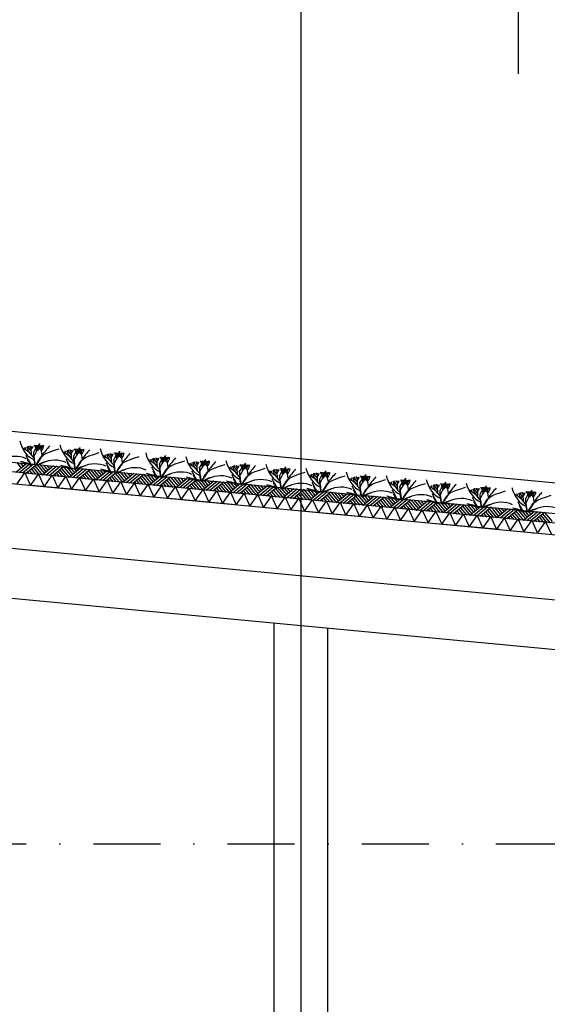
# Model space of a CAD drawing. Extents: x -18628 to 99585, y 127200 to 154480.
# Tile 23 of 59: x 19344 to 23276, y 141620 to 148957. Entities that reach past the tile are written whole.
import ezdxf

# ---------------------------------------------------------------- set-up
doc = ezdxf.new("R2010")
doc.units = 0
doc.header["$LTSCALE"] = 1000
doc.header["$MEASUREMENT"] = 0
doc.linetypes.add('DASHDOT', pattern=[1, 0.5, -0.25, 0, -0.25])
for name, color, linetype in [('B02', 7, 'CONTINUOUS'), ('B03', 7, 'CONTINUOUS'), ('B16', 7, 'CONTINUOUS')]:
    doc.layers.add(name, color=color, linetype=linetype)

msp = doc.modelspace()

# ---------------------------------------------------------------- linework, layer by layer
at = {"layer": 'B02', "color": 5, "linetype": 'Continuous'}
msp.add_line((21439.5, 151594.9), (21439.5, 127199.6), dxfattribs=at)
at = {"layer": 'B02', "color": 5, "linetype": 'DASHDOT'}
for p, q in [((99585, 137916), (-15956, 148828)), ((-15111, 142816), (88225.3, 142816))]:
    msp.add_line(p, q, dxfattribs=at)
at = {"layer": 'B03', "color": 5, "linetype": 'Continuous'}
for p, q in [((58068, 142220.9), (-9164.9, 148576)), ((19396.7, 145649.9), (19315, 145582.3)), ((19322, 145657), (19355.3, 145615.6)), ((19421.6, 145647.5), (19339.9, 145579.9)), ((19346.9, 145654.6), (19369.5, 145627.4)), ((19446.5, 145645.2), (19364.8, 145577.6)), ((19371.8, 145652.2), (19383.6, 145639.1)), ((19471.4, 145642.8), (19389.7, 145575.2)), ((19471.4, 145642.8), (19528.3, 145575.2)), ((19496.3, 145640.5), (19541.3, 145586)), ((19521.2, 145638.1), (19554.4, 145596.8)), ((19546, 145635.8), (19568.6, 145608.5)), ((19402.8, 145587), (19414.5, 145572.9)), ((19416.9, 145597.8), (19439.4, 145570.5)), ((19431, 145608.5), (19464.3, 145568.2)), ((19444.1, 145620.3), (19489.2, 145565.8)), ((19457.3, 145632.1), (19514.1, 145563.5)), ((19595.8, 145631.1), (19514.1, 145563.5)), ((19620.7, 145628.7), (19539, 145561.1)), ((19645.6, 145626.4), (19563.9, 145558.8)), ((19570.9, 145633.4), (19582.7, 145620.3)), ((19670.5, 145624), (19588.8, 145556.4)), ((19601.9, 145568.2), (19613.7, 145554.1)), ((19616, 145579), (19638.5, 145551.7)), ((19630.1, 145589.7), (19663.4, 145549.4)), ((19643.2, 145601.5), (19688.3, 145547)), ((19656.4, 145613.3), (19713.2, 145544.7)), ((19670.5, 145624), (19727.4, 145556.4)), ((19695.4, 145621.7), (19740.5, 145567.2)), ((19794.9, 145612.3), (19713.2, 145544.7)), ((19720.3, 145619.3), (19753.5, 145578)), ((19819.8, 145609.9), (19738.1, 145542.3)), ((19745.2, 145617), (19767.7, 145589.8)), ((19844.7, 145607.6), (19763, 145540)), ((19770, 145614.6), (19781.9, 145601.5)), ((19869.6, 145605.2), (19787.9, 145537.6)), ((19829.2, 145570.9), (19862.5, 145530.6)), ((19842.4, 145582.7), (19887.4, 145528.2)), ((19855.5, 145594.5), (19912.3, 145525.9)), ((19869.6, 145605.2), (19926.5, 145537.6)), ((19894.5, 145602.9), (19939.6, 145548.4)), ((19994, 145593.5), (19912.3, 145525.9)), ((19919.4, 145600.5), (19952.6, 145559.2)), ((20018.9, 145591.1), (19937.2, 145523.5)), ((19944.3, 145598.2), (19966.8, 145570.9)), ((20043.8, 145588.8), (19962.1, 145521.2)), ((19969.2, 145595.8), (19981, 145582.7)), ((20068.7, 145586.4), (19987, 145518.8)), ((20041.5, 145563.9), (20086.5, 145509.4)), ((20054.6, 145575.7), (20111.4, 145507.1)), ((20068.7, 145586.4), (20125.6, 145518.8)), ((20093.6, 145584.1), (20138.7, 145529.6)), ((20193.2, 145574.7), (20111.4, 145507.1)), ((20118.5, 145581.7), (20151.8, 145540.4)), ((20218, 145572.3), (20136.3, 145504.7)), ((20143.4, 145579.4), (20165.9, 145552.1)), ((20242.9, 145570), (20161.2, 145502.4)), ((20168.3, 145577), (20180.1, 145563.9)), ((20267.8, 145567.6), (20186.1, 145500)), ((20267.8, 145567.6), (20324.7, 145500)), ((20292.7, 145565.3), (20337.8, 145510.8)), ((20317.6, 145562.9), (20350.9, 145521.6)), ((19801, 145549.4), (19812.8, 145535.3)), ((19815.1, 145560.2), (19837.7, 145532.9)), ((20000.2, 145530.6), (20011.9, 145516.5)), ((20014.2, 145541.4), (20036.8, 145514.1)), ((20028.3, 145552.1), (20061.7, 145511.8)), ((20199.3, 145511.8), (20211, 145497.7)), ((20213.3, 145522.5), (20235.9, 145495.3)), ((20227.4, 145533.3), (20260.8, 145493)), ((20240.6, 145545.1), (20285.7, 145490.6)), ((20253.8, 145556.9), (20310.5, 145488.3)), ((20392.3, 145555.9), (20310.5, 145488.3)), ((20417.2, 145553.5), (20335.4, 145485.9)), ((20342.5, 145560.6), (20365, 145533.3)), ((20442, 145551.2), (20360.3, 145483.6)), ((20367.4, 145558.2), (20379.2, 145545)), ((20466.9, 145548.8), (20385.2, 145481.2)), ((20398.4, 145493), (20410.1, 145478.9)), ((20412.5, 145503.7), (20435, 145476.5)), ((20426.5, 145514.5), (20459.9, 145474.1)), ((20439.7, 145526.3), (20484.8, 145471.8)), ((20452.9, 145538.1), (20509.7, 145469.5)), ((20466.9, 145548.8), (20523.8, 145481.2)), ((20491.8, 145546.5), (20536.9, 145492)), ((20591.4, 145537.1), (20509.7, 145469.5)), ((20516.7, 145544.1), (20550, 145502.8)), ((20616.3, 145534.7), (20534.6, 145467.1)), ((20541.6, 145541.8), (20564.2, 145514.5)), ((20641.2, 145532.4), (20559.5, 145464.8)), ((20566.5, 145539.4), (20578.3, 145526.2)), ((20666.1, 145530), (20584.3, 145462.4)), ((20625.7, 145495.7), (20659, 145455.4)), ((20638.8, 145507.5), (20683.9, 145453)), ((20652, 145519.3), (20708.8, 145450.6)), ((20666.1, 145530), (20723, 145462.4)), ((20691, 145527.7), (20736, 145473.2)), ((20790.5, 145518.3), (20708.8, 145450.6)), ((20715.8, 145525.3), (20749.1, 145484)), ((20815.4, 145515.9), (20733.7, 145448.3)), ((20740.7, 145523), (20763.3, 145495.7)), ((20840.3, 145513.6), (20758.6, 145446)), ((20765.6, 145520.6), (20777.4, 145507.5)), ((20865.2, 145511.2), (20783.5, 145443.6)), ((20837.9, 145488.7), (20883, 145434.2)), ((20851.1, 145500.5), (20907.9, 145431.8)), ((20865.2, 145511.2), (20922.1, 145443.6)), ((20890.1, 145508.9), (20935.1, 145454.4)), ((20989.6, 145499.5), (20907.9, 145431.8)), ((20915, 145506.5), (20948.2, 145465.2)), ((21014.5, 145497.1), (20932.8, 145429.5)), ((20939.8, 145504.2), (20962.4, 145476.9)), ((21039.4, 145494.8), (20957.7, 145427.1)), ((20964.7, 145501.8), (20976.5, 145488.6)), ((21064.3, 145492.4), (20982.6, 145424.8)), ((21064.3, 145492.4), (21121.2, 145424.8)), ((21089.2, 145490.1), (21134.2, 145435.6)), ((20597.5, 145474.2), (20609.2, 145460)), ((20611.6, 145484.9), (20634.1, 145457.7)), ((20796.6, 145455.4), (20808.3, 145441.2)), ((20810.7, 145466.1), (20833.2, 145438.9)), ((20824.8, 145476.9), (20858.1, 145436.5)), ((20995.7, 145436.6), (21007.5, 145422.4)), ((21009.8, 145447.3), (21032.3, 145420.1)), ((21023.9, 145458.1), (21057.2, 145417.7)), ((21037, 145469.9), (21082.1, 145415.4)), ((21050.2, 145481.7), (21107, 145413)), ((21188.7, 145480.7), (21107, 145413)), ((21114.1, 145487.7), (21147.3, 145446.4)), ((21213.6, 145478.3), (21131.9, 145410.7)), ((21139, 145485.4), (21161.5, 145458.1)), ((21238.5, 145476), (21156.8, 145408.3)), ((21163.8, 145483), (21175.7, 145469.8)), ((21263.4, 145473.6), (21181.7, 145406)), ((21194.8, 145417.8), (21206.6, 145403.6)), ((21208.9, 145428.5), (21231.5, 145401.3)), ((21223, 145439.2), (21256.3, 145398.9)), ((21236.2, 145451.1), (21281.2, 145396.6)), ((21249.3, 145462.9), (21306.1, 145394.2)), ((21263.4, 145473.6), (21320.3, 145406)), ((21288.3, 145471.2), (21333.4, 145416.8)), ((21387.8, 145461.9), (21306.1, 145394.2)), ((21313.2, 145468.9), (21346.4, 145427.6)), ((21412.7, 145459.5), (21331, 145391.9)), ((21338.1, 145466.5), (21360.6, 145439.3)), ((21437.6, 145457.1), (21355.9, 145389.5)), ((21363, 145464.2), (21374.8, 145451)), ((21462.5, 145454.8), (21380.8, 145387.2)), ((21422.1, 145420.5), (21455.5, 145380.1)), ((21435.3, 145432.3), (21480.3, 145377.8)), ((21448.4, 145444.1), (21505.2, 145375.4)), ((21462.5, 145454.8), (21519.4, 145387.1)), ((21487.4, 145452.5), (21532.5, 145398)), ((21587, 145443), (21505.2, 145375.4)), ((21512.3, 145450.1), (21545.5, 145408.8)), ((21611.8, 145440.7), (21530.1, 145373.1)), ((21537.2, 145447.8), (21559.7, 145420.5)), ((21636.7, 145438.4), (21555, 145370.7)), ((21562.1, 145445.4), (21573.9, 145432.2)), ((21661.6, 145436), (21579.9, 145368.4)), ((21647.6, 145425.3), (21704.3, 145356.6)), ((21661.6, 145436), (21718.5, 145368.4)), ((21686.5, 145433.6), (21731.6, 145379.2)), ((21786.1, 145424.2), (21704.3, 145356.6)), ((21711.4, 145431.3), (21744.7, 145390)), ((21811, 145421.9), (21729.2, 145354.3)), ((21736.3, 145428.9), (21758.8, 145401.7)), ((21835.8, 145419.5), (21754.1, 145351.9)), ((21761.2, 145426.6), (21773, 145413.4)), ((21860.7, 145417.2), (21779, 145349.6)), ((21860.7, 145417.2), (21917.6, 145349.5)), ((21394, 145399), (21405.7, 145384.8)), ((21408, 145409.7), (21430.6, 145382.5)), ((21593.1, 145380.2), (21604.8, 145366)), ((21607.2, 145390.9), (21629.7, 145363.7)), ((21621.2, 145401.6), (21654.6, 145361.3)), ((21634.4, 145413.5), (21679.5, 145359)), ((21792.2, 145361.4), (21803.9, 145347.2)), ((21806.3, 145372.1), (21828.8, 145344.9)), ((21820.3, 145382.8), (21853.7, 145342.5)), ((21833.5, 145394.6), (21878.6, 145340.2)), ((21846.7, 145406.5), (21903.5, 145337.8)), ((21885.6, 145414.8), (21930.7, 145360.4)), ((21985.2, 145405.4), (21903.5, 145337.8)), ((21910.5, 145412.5), (21943.8, 145371.2)), ((22010.1, 145403.1), (21928.4, 145335.5)), ((21935.4, 145410.1), (21958, 145382.9)), ((22035, 145400.7), (21953.2, 145333.1)), ((21960.3, 145407.8), (21972.1, 145394.6)), ((22059.8, 145398.4), (21978.1, 145330.8)), ((21991.3, 145342.6), (22003, 145328.4)), ((22005.4, 145353.3), (22027.9, 145326.1)), ((22019.5, 145364), (22052.8, 145323.7)), ((22032.6, 145375.9), (22077.7, 145321.4)), ((22045.8, 145387.7), (22102.6, 145319)), ((22059.8, 145398.4), (22116.8, 145330.7)), ((22084.7, 145396), (22129.8, 145341.6)), ((22184.3, 145386.6), (22102.6, 145319)), ((22109.6, 145393.7), (22142.9, 145352.4)), ((22209.2, 145384.3), (22127.5, 145316.7)), ((22134.5, 145391.3), (22157.1, 145364.1)), ((22234.1, 145381.9), (22152.4, 145314.3)), ((22159.4, 145389), (22171.2, 145375.8)), ((22259, 145379.6), (22177.2, 145312)), ((22218.6, 145345.2), (22251.9, 145304.9)), ((22231.7, 145357), (22276.8, 145302.6)), ((22244.9, 145368.9), (22301.7, 145300.2)), ((22259, 145379.6), (22315.9, 145311.9)), ((22283.9, 145377.2), (22328.9, 145322.8)), ((22383.4, 145367.8), (22301.7, 145300.2)), ((22308.8, 145374.9), (22342, 145333.6)), ((22408.3, 145365.5), (22326.6, 145297.9)), ((22333.6, 145372.5), (22356.2, 145345.3)), ((22433.2, 145363.1), (22351.5, 145295.5)), ((22358.5, 145370.2), (22370.3, 145357)), ((22458.1, 145360.8), (22376.4, 145293.2)), ((22444, 145350), (22500.8, 145281.4)), ((22458.1, 145360.8), (22515, 145293.1)), ((22483, 145358.4), (22528, 145304)), ((22582.5, 145349), (22500.8, 145281.4)), ((22507.9, 145356.1), (22541.1, 145314.8)), ((22607.4, 145346.7), (22525.7, 145279.1)), ((22532.8, 145353.7), (22555.3, 145326.5)), ((22632.3, 145344.3), (22550.6, 145276.7)), ((22557.6, 145351.4), (22569.5, 145338.2)), ((22657.2, 145342), (22575.5, 145274.4)), ((22657.2, 145342), (22714.1, 145274.3)), ((22190.4, 145323.8), (22202.1, 145309.6)), ((22204.5, 145334.5), (22227, 145307.3)), ((22389.5, 145305), (22401.2, 145290.8)), ((22403.6, 145315.7), (22426.1, 145288.5)), ((22417.7, 145326.4), (22451, 145286.1)), ((22430.8, 145338.2), (22475.9, 145283.8)), ((22588.7, 145286.2), (22600.4, 145272)), ((22602.7, 145296.9), (22625.3, 145269.7)), ((22616.8, 145307.6), (22650.1, 145267.3)), ((22630, 145319.4), (22675, 145265)), ((22643.1, 145331.2), (22699.9, 145262.6)), ((22682.1, 145339.6), (22727.2, 145285.1)), ((22781.6, 145330.2), (22699.9, 145262.6)), ((22707, 145337.3), (22740.2, 145296)), ((22806.5, 145327.9), (22724.8, 145260.2)), ((22731.9, 145334.9), (22754.4, 145307.7)), ((22831.4, 145325.5), (22749.7, 145257.9)), ((22756.8, 145332.6), (22768.6, 145319.4)), ((22856.3, 145323.2), (22774.6, 145255.5)), ((22801.8, 145278.1), (22824.4, 145250.9)), ((22815.9, 145288.8), (22849.3, 145248.5)), ((22829.1, 145300.6), (22874.2, 145246.1)), ((22842.2, 145312.5), (22899, 145243.8)), ((22856.3, 145323.2), (22913.2, 145255.5)), ((22881.2, 145320.8), (22926.3, 145266.3)), ((22980.8, 145311.4), (22899, 145243.8)), ((22906.1, 145318.5), (22939.3, 145277.2)), ((23005.7, 145309.1), (22923.9, 145241.5)), ((22931, 145316.1), (22953.5, 145288.9)), ((23030.5, 145306.7), (22948.8, 145239.1)), ((22955.9, 145313.8), (22967.7, 145300.6)), ((23055.4, 145304.4), (22973.7, 145236.8)), ((23015, 145270), (23048.4, 145229.7)), ((23028.2, 145281.8), (23073.3, 145227.4)), ((23041.3, 145293.6), (23098.2, 145225)), ((23055.4, 145304.4), (23112.3, 145236.7)), ((23080.3, 145302), (23125.4, 145247.5)), ((23179.9, 145292.6), (23098.2, 145225)), ((23105.2, 145299.7), (23138.5, 145258.4)), ((23204.8, 145290.3), (23123, 145222.6)), ((23130.1, 145297.3), (23152.6, 145270.1)), ((23229.7, 145287.9), (23147.9, 145220.3)), ((23155, 145295), (23166.8, 145281.8)), ((23254.5, 145285.6), (23172.8, 145218)), ((23240.5, 145274.8), (23297.3, 145206.2)), ((23254.5, 145285.6), (23311.4, 145217.9)), ((22787.8, 145267.4), (22799.5, 145253.2)), ((22986.9, 145248.6), (22998.6, 145234.4)), ((23000.9, 145259.3), (23023.5, 145232)), ((23186, 145229.8), (23197.7, 145215.6)), ((23200.1, 145240.5), (23222.6, 145213.2)), ((23214.1, 145251.2), (23247.5, 145210.9)), ((23227.3, 145263), (23272.4, 145208.5))]:
    msp.add_line(p, q, dxfattribs=at)
at = {"layer": 'B03', "color": 7, "linetype": 'Continuous'}
msp.add_line((-9176.2, 148348.3), (57981.3, 142006), dxfattribs=at)
at = {"layer": 'B03', "color": 1, "linetype": 'Continuous'}
for p, q in [((-9167.8, 148277.3), (57976.1, 141936)), ((-9176.2, 148187.7), (57971.8, 141846)), ((14649.4, 145084), (42639.5, 142440.5)), ((21239.5, 137966), (21239.5, 144461.6)), ((21639.5, 137966), (21639.5, 144423.8))]:
    msp.add_line(p, q, dxfattribs=at)
at = {"layer": 'B03', "color": 2, "linetype": 'Continuous'}
for p, q in [((14637.7, 145938.7), (42591.9, 143298.6)), ((14592.6, 145460.8), (42546.8, 142820.7))]:
    msp.add_line(p, q, dxfattribs=at)
at = {"layer": 'B03', "color": 5, "linetype": 'Continuous'}
for points in [[(19322.4, 145496.2), (19381.9, 145581), (19424.5, 145486.5)], [(19424.5, 145486.5), (19484, 145571.3), (19526.7, 145476.9)], [(19526.7, 145476.9), (19586.2, 145561.7), (19628.8, 145467.2)], [(19628.8, 145467.2), (19688.3, 145552), (19730.9, 145457.6)], [(19730.9, 145457.6), (19790.5, 145542.4), (19833.1, 145448)], [(19833.1, 145448), (19892.6, 145532.7), (19935.2, 145438.3)], [(19935.2, 145438.3), (19994.8, 145523.1), (20037.4, 145428.7)], [(20037.4, 145428.7), (20096.9, 145513.4), (20139.5, 145419)], [(20139.5, 145419), (20199.1, 145503.8), (20241.7, 145409.4)], [(20241.7, 145409.4), (20301.2, 145494.1), (20343.8, 145399.7)], [(20343.8, 145399.7), (20403.3, 145484.5), (20446, 145390.1)], [(20446, 145390.1), (20505.5, 145474.9), (20548.1, 145380.4)], [(20548.1, 145380.4), (20607.6, 145465.2), (20650.2, 145370.8)], [(20650.2, 145370.8), (20709.8, 145455.5), (20752.4, 145361.1)], [(20752.4, 145361.1), (20811.9, 145445.9), (20854.5, 145351.5)], [(20854.5, 145351.5), (20914.1, 145436.3), (20956.7, 145341.8)], [(20956.7, 145341.8), (21016.2, 145426.6), (21058.8, 145332.2)], [(21058.8, 145332.2), (21118.4, 145417), (21161, 145322.5)], [(21161, 145322.5), (21220.5, 145407.3), (21263.1, 145312.9)], [(21263.1, 145312.9), (21322.7, 145397.7), (21365.3, 145303.2)], [(21365.3, 145303.2), (21424.8, 145388), (21467.4, 145293.6)], [(21467.4, 145293.6), (21527, 145378.4), (21569.6, 145284)], [(21569.6, 145284), (21629.1, 145368.7), (21671.7, 145274.3)], [(21671.7, 145274.3), (21731.2, 145359.1), (21773.8, 145264.7)], [(21773.8, 145264.7), (21833.4, 145349.4), (21876, 145255)], [(21876, 145255), (21935.5, 145339.8), (21978.1, 145245.4)], [(21978.1, 145245.4), (22037.7, 145330.1), (22080.3, 145235.7)], [(22080.3, 145235.7), (22139.8, 145320.5), (22182.4, 145226.1)], [(22182.4, 145226.1), (22242, 145310.9), (22284.6, 145216.4)], [(22284.6, 145216.4), (22344.1, 145301.2), (22386.7, 145206.8)], [(22386.7, 145206.8), (22446.3, 145291.5), (22488.9, 145197.1)], [(22488.9, 145197.1), (22548.4, 145281.9), (22591, 145187.5)], [(22591, 145187.5), (22650.5, 145272.3), (22693.2, 145177.8)], [(22693.2, 145177.8), (22752.7, 145262.6), (22795.3, 145168.2)], [(22795.3, 145168.2), (22854.8, 145253), (22897.5, 145158.5)], [(22897.5, 145158.5), (22957, 145243.3), (22999.6, 145148.9)], [(22999.6, 145148.9), (23059.1, 145233.7), (23101.7, 145139.2)], [(23101.7, 145139.2), (23161.3, 145224), (23203.9, 145129.6)], [(23203.9, 145129.6), (23263.4, 145214.4), (23306, 145120)]]:
    msp.add_lwpolyline(points, dxfattribs=at)
for centre, major_axis, ratio, start_param, end_param in [((19501.7, 145887.7), (0, 221.9), 0.744818, 1.89324, 2.833024), ((20194.8, 145551.4), (780.2, 0), 0.660641, 2.672959, 2.83724), ((19360, 145751.1), (106.3, 0), 0.660641, 0.168666, 0.523639), ((19431.8, 145786.6), (32.1, 0), 0.660641, 5.702662, 6.319964), ((18542.4, 145790.9), (930.5, 0), 0.660641, 6.203932, 6.276051), ((19345.9, 145857.9), (182, 0), 0.660641, 5.494245, 5.671447), ((19657.5, 145678.9), (209.9, 0), 0.660641, 2.289302, 2.622785), ((19517.3, 145781), (27.8, 0), 0.660641, 3.052601, 4.146823), ((20134, 145775.2), (631.5, 0), 0.660641, 3.120153, 3.307181), ((19416.2, 145784.1), (107, 0), 0.660641, 5.689062, 6.294216), ((19469.2, 145782.8), (43.8, 0), 0.660641, 5.674398, 6.301457), ((19800.4, 145859.5), (0, 221.9), 0.744818, 1.89324, 2.833024), ((19307.6, 145607.4), (144.6, 0), 0.660641, 0.95331, 2.235111), ((19026.8, 145517.1), (506.6, 0), 0.660641, 0.68343, 0.834515), ((19352.1, 145747.2), (25, 0), 0.660641, 6.250795, 7.087454), ((19448.7, 145770.1), (66.2, 0), 0.660641, 3.115421, 3.534564), ((28416.8, 147798.8), (9564.7, 0), 0.660641, 3.478125, 3.489628), ((19735.8, 145824.3), (349.9, 0), 0.660641, 3.359516, 3.751905), ((30334.5, 145735.3), (10932.7, 0), 0.660641, 3.135652, 3.138449), ((19490.6, 145778.2), (82.2, 0), 0.660641, 3.127227, 3.861374), ((19463.9, 145780.5), (43.9, 0), 0.660641, 3.11489, 3.740647), ((20299.2, 145759.6), (871.9, 0), 0.660641, 3.10941, 3.218759), ((19308.8, 145795.5), (136.6, 0), 0.660641, 5.766599, 6.106268), ((20260.2, 145228.6), (1125.8, 0), 0.660641, 2.302834, 2.361653), ((19608.7, 145801.5), (133, 0), 0.660641, 3.3755, 3.801171), ((21175, 145156.9), (1864.2, 0), 0.660641, 2.611038, 2.678375), ((19325.5, 145488.9), (506.6, 0), 0.660641, 0.68343, 0.834515), ((19650.8, 145719), (25, 0), 0.660641, 6.250795, 7.087454), ((19747.4, 145741.9), (66.2, 0), 0.660641, 3.115421, 3.534564), ((20034.5, 145796.1), (349.9, 0), 0.660641, 3.359516, 3.751905), ((30633.2, 145707.1), (10932.7, 0), 0.660641, 3.135652, 3.138449), ((19789.3, 145750), (82.2, 0), 0.660641, 3.127227, 3.861374), ((19762.5, 145752.3), (43.9, 0), 0.660641, 3.11489, 3.740647), ((20597.9, 145731.4), (871.9, 0), 0.660641, 3.10941, 3.218759), ((19607.4, 145767.3), (136.6, 0), 0.660641, 5.766599, 6.106268), ((20493.5, 145523.1), (780.2, 0), 0.660641, 2.672959, 2.83724), ((19658.7, 145722.9), (106.3, 0), 0.660641, 0.168666, 0.523639), ((19730.5, 145758.4), (32.1, 0), 0.660641, 5.702662, 6.319964), ((20558.9, 145200.4), (1125.8, 0), 0.660641, 2.302834, 2.361653), ((18841.1, 145762.7), (930.5, 0), 0.660641, 6.203932, 6.276051), ((19644.6, 145829.7), (182, 0), 0.660641, 5.494245, 5.671447), ((19956.2, 145650.7), (209.9, 0), 0.660641, 2.289302, 2.622785), ((19907.4, 145773.3), (133, 0), 0.660641, 3.3755, 3.801171), ((19816, 145752.8), (27.8, 0), 0.660641, 3.052601, 4.146823), ((20432.7, 145747), (631.5, 0), 0.660641, 3.120153, 3.307181), ((19714.9, 145755.9), (107, 0), 0.660641, 5.689062, 6.294216), ((19767.8, 145754.6), (43.8, 0), 0.660641, 5.674398, 6.301457), ((21473.7, 145128.7), (1864.2, 0), 0.660641, 2.611038, 2.678375), ((20099.1, 145831.3), (0, 221.9), 0.744818, 1.89324, 2.833024), ((20046, 145713.7), (66.2, 0), 0.660641, 3.115421, 3.534564), ((20333.1, 145767.9), (349.9, 0), 0.660641, 3.359516, 3.751905), ((30931.8, 145678.9), (10932.7, 0), 0.660641, 3.135652, 3.138449), ((20087.9, 145721.8), (82.2, 0), 0.660641, 3.127227, 3.861374), ((20061.2, 145724.1), (43.9, 0), 0.660641, 3.11489, 3.740647), ((20896.5, 145703.2), (871.9, 0), 0.660641, 3.10941, 3.218759), ((19906.1, 145739.1), (136.6, 0), 0.660641, 5.766599, 6.106268), ((20792.2, 145494.9), (780.2, 0), 0.660641, 2.672959, 2.83724), ((19957.3, 145694.6), (106.3, 0), 0.660641, 0.168666, 0.523639), ((20029.2, 145730.2), (32.1, 0), 0.660641, 5.702662, 6.319964), ((20857.5, 145172.2), (1125.8, 0), 0.660641, 2.302834, 2.361653), ((19139.8, 145734.5), (930.5, 0), 0.660641, 6.203932, 6.276051), ((19943.3, 145801.5), (182, 0), 0.660641, 5.494245, 5.671447), ((20254.9, 145622.5), (209.9, 0), 0.660641, 2.289302, 2.622785), ((20206.1, 145745), (133, 0), 0.660641, 3.3755, 3.801171), ((20114.7, 145724.6), (27.8, 0), 0.660641, 3.052601, 4.146823), ((20731.3, 145718.8), (631.5, 0), 0.660641, 3.120153, 3.307181), ((20013.6, 145727.7), (107, 0), 0.660641, 5.689062, 6.294216), ((20066.5, 145726.4), (43.8, 0), 0.660641, 5.674398, 6.301457), ((21772.4, 145100.5), (1864.2, 0), 0.660641, 2.611038, 2.678375), ((20439.3, 145799.1), (0, 221.9), 0.744818, 1.89324, 2.833024), ((19621.2, 145719), (228.6, 0), 0.660641, 3.374473, 3.651764), ((19614.2, 145532.9), (210.8, 0), 0.660641, 1.96762, 2.325094), ((19604.9, 145549.4), (181.9, 0), 0.660641, 2.065597, 2.35593), ((19606.3, 145579.2), (144.6, 0), 0.660641, 0.95331, 2.235111), ((28715.4, 147770.6), (9564.7, 0), 0.660641, 3.478125, 3.489628), ((19919.8, 145690.8), (228.6, 0), 0.660641, 3.374473, 3.651764), ((19905, 145550.9), (144.6, 0), 0.660641, 0.95331, 2.235111), ((19624.2, 145460.7), (506.6, 0), 0.660641, 0.68343, 0.834515), ((19949.5, 145690.8), (25, 0), 0.660641, 6.250795, 7.087454), ((29014.1, 147742.3), (9564.7, 0), 0.660641, 3.478125, 3.489628), ((19964.4, 145428.5), (506.6, 0), 0.660641, 0.68343, 0.834515), ((20289.7, 145658.6), (25, 0), 0.660641, 6.250795, 7.087454), ((20386.3, 145681.6), (66.2, 0), 0.660641, 3.115421, 3.534564), ((20673.4, 145735.7), (349.9, 0), 0.660641, 3.359516, 3.751905), ((31272.1, 145646.7), (10932.7, 0), 0.660641, 3.135652, 3.138449), ((20428.1, 145689.6), (82.2, 0), 0.660641, 3.127227, 3.861374), ((20401.4, 145691.9), (43.9, 0), 0.660641, 3.11489, 3.740647), ((21236.8, 145671), (871.9, 0), 0.660641, 3.10941, 3.218759), ((20246.3, 145707), (136.6, 0), 0.660641, 5.766599, 6.106268), ((21132.4, 145462.8), (780.2, 0), 0.660641, 2.672959, 2.83724), ((20297.6, 145662.5), (106.3, 0), 0.660641, 0.168666, 0.523639), ((20369.4, 145698), (32.1, 0), 0.660641, 5.702662, 6.319964), ((21197.7, 145140.1), (1125.8, 0), 0.660641, 2.302834, 2.361653), ((19480, 145702.4), (930.5, 0), 0.660641, 6.203932, 6.276051), ((20283.5, 145769.3), (182, 0), 0.660641, 5.494245, 5.671447), ((20595.1, 145590.4), (209.9, 0), 0.660641, 2.289302, 2.622785), ((20546.3, 145712.9), (133, 0), 0.660641, 3.3755, 3.801171), ((20454.9, 145692.4), (27.8, 0), 0.660641, 3.052601, 4.146823), ((21071.5, 145686.7), (631.5, 0), 0.660641, 3.120153, 3.307181), ((20353.8, 145695.5), (107, 0), 0.660641, 5.689062, 6.294216), ((20406.7, 145694.3), (43.8, 0), 0.660641, 5.674398, 6.301457), ((22112.6, 145068.4), (1864.2, 0), 0.660641, 2.611038, 2.678375), ((20738, 145770.9), (0, 221.9), 0.744818, 1.89324, 2.833024), ((20263.1, 145400.3), (506.6, 0), 0.660641, 0.68343, 0.834515), ((20588.4, 145630.4), (25, 0), 0.660641, 6.250795, 7.087454), ((20684.9, 145653.3), (66.2, 0), 0.660641, 3.115421, 3.534564), ((20972, 145707.5), (349.9, 0), 0.660641, 3.359516, 3.751905), ((31570.7, 145618.5), (10932.7, 0), 0.660641, 3.135652, 3.138449), ((20726.8, 145661.4), (82.2, 0), 0.660641, 3.127227, 3.861374), ((20700.1, 145663.7), (43.9, 0), 0.660641, 3.11489, 3.740647), ((21535.4, 145642.8), (871.9, 0), 0.660641, 3.10941, 3.218759), ((20545, 145678.8), (136.6, 0), 0.660641, 5.766599, 6.106268), ((21431.1, 145434.6), (780.2, 0), 0.660641, 2.672959, 2.83724), ((20596.2, 145634.3), (106.3, 0), 0.660641, 0.168666, 0.523639), ((20668.1, 145669.8), (32.1, 0), 0.660641, 5.702662, 6.319964), ((21496.4, 145111.9), (1125.8, 0), 0.660641, 2.302834, 2.361653), ((19778.7, 145674.2), (930.5, 0), 0.660641, 6.203932, 6.276051), ((20582.1, 145741.1), (182, 0), 0.660641, 5.494245, 5.671447), ((20893.8, 145562.2), (209.9, 0), 0.660641, 2.289302, 2.622785), ((20844.9, 145684.7), (133, 0), 0.660641, 3.3755, 3.801171), ((20753.6, 145664.2), (27.8, 0), 0.660641, 3.052601, 4.146823), ((21370.2, 145658.4), (631.5, 0), 0.660641, 3.120153, 3.307181), ((20652.4, 145667.3), (107, 0), 0.660641, 5.689062, 6.294216), ((20705.4, 145666.1), (43.8, 0), 0.660641, 5.674398, 6.301457), ((22411.3, 145040.1), (1864.2, 0), 0.660641, 2.611038, 2.678375), ((21036.6, 145742.7), (0, 221.9), 0.744818, 1.89324, 2.833024), ((20998.8, 145635.5), (43.9, 0), 0.660641, 3.11489, 3.740647), ((21729.7, 145406.4), (780.2, 0), 0.660641, 2.672959, 2.83724), ((20894.9, 145606.1), (106.3, 0), 0.660641, 0.168666, 0.523639), ((20966.7, 145641.6), (32.1, 0), 0.660641, 5.702662, 6.319964), ((21795.1, 145083.7), (1125.8, 0), 0.660641, 2.302834, 2.361653), ((20077.3, 145646), (930.5, 0), 0.660641, 6.203932, 6.276051), ((20880.8, 145712.9), (182, 0), 0.660641, 5.494245, 5.671447), ((21192.4, 145534), (209.9, 0), 0.660641, 2.289302, 2.622785), ((21143.6, 145656.5), (133, 0), 0.660641, 3.3755, 3.801171), ((21052.2, 145636), (27.8, 0), 0.660641, 3.052601, 4.146823), ((21668.9, 145630.2), (631.5, 0), 0.660641, 3.120153, 3.307181), ((20951.1, 145639.1), (107, 0), 0.660641, 5.689062, 6.294216), ((21004.1, 145637.9), (43.8, 0), 0.660641, 5.674398, 6.301457), ((21335.3, 145714.5), (0, 221.9), 0.744818, 1.89324, 2.833024), ((19912.8, 145504.7), (210.8, 0), 0.660641, 1.96762, 2.325094), ((19903.5, 145521.2), (181.9, 0), 0.660641, 2.065597, 2.35593), ((20218.5, 145662.6), (228.6, 0), 0.660641, 3.374473, 3.651764), ((20211.5, 145476.5), (210.8, 0), 0.660641, 1.96762, 2.325094), ((20202.2, 145493), (181.9, 0), 0.660641, 2.065597, 2.35593), ((20203.7, 145522.7), (144.6, 0), 0.660641, 0.95331, 2.235111), ((29354.3, 147710.2), (9564.7, 0), 0.660641, 3.478125, 3.489628), ((20558.7, 145630.5), (228.6, 0), 0.660641, 3.374473, 3.651764), ((20551.7, 145444.3), (210.8, 0), 0.660641, 1.96762, 2.325094), ((20542.4, 145460.8), (181.9, 0), 0.660641, 2.065597, 2.35593), ((20543.9, 145490.6), (144.6, 0), 0.660641, 0.95331, 2.235111), ((29653, 147682), (9564.7, 0), 0.660641, 3.478125, 3.489628), ((20857.4, 145602.3), (228.6, 0), 0.660641, 3.374473, 3.651764), ((20842.5, 145462.4), (144.6, 0), 0.660641, 0.95331, 2.235111), ((20561.7, 145372.1), (506.6, 0), 0.660641, 0.68343, 0.834515), ((20887, 145602.2), (25, 0), 0.660641, 6.250795, 7.087454), ((20983.6, 145625.1), (66.2, 0), 0.660641, 3.115421, 3.534564), ((29951.7, 147653.8), (9564.7, 0), 0.660641, 3.478125, 3.489628), ((21270.7, 145679.3), (349.9, 0), 0.660641, 3.359516, 3.751905), ((31869.4, 145590.3), (10932.7, 0), 0.660641, 3.135652, 3.138449), ((21025.5, 145633.2), (82.2, 0), 0.660641, 3.127227, 3.861374), ((21834.1, 145614.6), (871.9, 0), 0.660641, 3.10941, 3.218759), ((20843.7, 145650.6), (136.6, 0), 0.660641, 5.766599, 6.106268), ((22709.9, 145011.9), (1864.2, 0), 0.660641, 2.611038, 2.678375), ((20860.4, 145343.9), (506.6, 0), 0.660641, 0.68343, 0.834515), ((21185.7, 145574), (25, 0), 0.660641, 6.250795, 7.087454), ((21282.3, 145596.9), (66.2, 0), 0.660641, 3.115421, 3.534564), ((21569.4, 145651.1), (349.9, 0), 0.660641, 3.359516, 3.751905), ((32168.1, 145562.1), (10932.7, 0), 0.660641, 3.135652, 3.138449), ((21324.2, 145605), (82.2, 0), 0.660641, 3.127227, 3.861374), ((21297.4, 145607.3), (43.9, 0), 0.660641, 3.11489, 3.740647), ((22132.8, 145586.4), (871.9, 0), 0.660641, 3.10941, 3.218759), ((21142.3, 145622.3), (136.6, 0), 0.660641, 5.766599, 6.106268), ((22028.4, 145378.2), (780.2, 0), 0.660641, 2.672959, 2.83724), ((21193.6, 145577.9), (106.3, 0), 0.660641, 0.168666, 0.523639), ((21265.4, 145613.4), (32.1, 0), 0.660641, 5.702662, 6.319964), ((22093.8, 145055.4), (1125.8, 0), 0.660641, 2.302834, 2.361653), ((20376, 145617.8), (930.5, 0), 0.660641, 6.203932, 6.276051), ((21179.5, 145684.7), (182, 0), 0.660641, 5.494245, 5.671447), ((21491.1, 145505.8), (209.9, 0), 0.660641, 2.289302, 2.622785), ((21442.3, 145628.3), (133, 0), 0.660641, 3.3755, 3.801171), ((21350.9, 145607.8), (27.8, 0), 0.660641, 3.052601, 4.146823), ((21967.6, 145602), (631.5, 0), 0.660641, 3.120153, 3.307181), ((21249.8, 145610.9), (107, 0), 0.660641, 5.689062, 6.294216), ((21302.7, 145609.6), (43.8, 0), 0.660641, 5.674398, 6.301457), ((23008.6, 144983.7), (1864.2, 0), 0.660641, 2.611038, 2.678375), ((21634, 145686.3), (0, 221.9), 0.744818, 1.89324, 2.833024), ((21159.1, 145315.7), (506.6, 0), 0.660641, 0.68343, 0.834515), ((21580.9, 145568.7), (66.2, 0), 0.660641, 3.115421, 3.534564), ((21868, 145622.9), (349.9, 0), 0.660641, 3.359516, 3.751905), ((32466.7, 145533.9), (10932.7, 0), 0.660641, 3.135652, 3.138449), ((21622.8, 145576.8), (82.2, 0), 0.660641, 3.127227, 3.861374), ((21596.1, 145579.1), (43.9, 0), 0.660641, 3.11489, 3.740647), ((22431.4, 145558.2), (871.9, 0), 0.660641, 3.10941, 3.218759), ((21441, 145594.1), (136.6, 0), 0.660641, 5.766599, 6.106268), ((22327.1, 145350), (780.2, 0), 0.660641, 2.672959, 2.83724), ((21492.2, 145549.7), (106.3, 0), 0.660641, 0.168666, 0.523639), ((21564.1, 145585.2), (32.1, 0), 0.660641, 5.702662, 6.319964), ((22392.4, 145027.2), (1125.8, 0), 0.660641, 2.302834, 2.361653), ((20674.7, 145589.6), (930.5, 0), 0.660641, 6.203932, 6.276051), ((21478.2, 145656.5), (182, 0), 0.660641, 5.494245, 5.671447), ((21789.8, 145477.6), (209.9, 0), 0.660641, 2.289302, 2.622785), ((21741, 145600.1), (133, 0), 0.660641, 3.3755, 3.801171), ((21649.6, 145579.6), (27.8, 0), 0.660641, 3.052601, 4.146823), ((22266.2, 145573.8), (631.5, 0), 0.660641, 3.120153, 3.307181), ((21548.5, 145582.7), (107, 0), 0.660641, 5.689062, 6.294216), ((21601.4, 145581.4), (43.8, 0), 0.660641, 5.674398, 6.301457), ((23307.3, 144955.5), (1864.2, 0), 0.660641, 2.611038, 2.678375), ((21932.6, 145658.1), (0, 221.9), 0.744818, 1.89324, 2.833024), ((20850.4, 145416.1), (210.8, 0), 0.660641, 1.96762, 2.325094), ((20841.1, 145432.6), (181.9, 0), 0.660641, 2.065597, 2.35593), ((21156.1, 145574.1), (228.6, 0), 0.660641, 3.374473, 3.651764), ((21149.1, 145387.9), (210.8, 0), 0.660641, 1.96762, 2.325094), ((21139.8, 145404.4), (181.9, 0), 0.660641, 2.065597, 2.35593), ((21141.2, 145434.2), (144.6, 0), 0.660641, 0.95331, 2.235111), ((30250.3, 147625.6), (9564.7, 0), 0.660641, 3.478125, 3.489628), ((21454.7, 145545.9), (228.6, 0), 0.660641, 3.374473, 3.651764), ((21439.9, 145406), (144.6, 0), 0.660641, 0.95331, 2.235111), ((21484.4, 145545.8), (25, 0), 0.660641, 6.250795, 7.087454), ((30549, 147597.4), (9564.7, 0), 0.660641, 3.478125, 3.489628), ((21457.7, 145287.5), (506.6, 0), 0.660641, 0.68343, 0.834515), ((21783, 145517.6), (25, 0), 0.660641, 6.250795, 7.087454), ((21879.6, 145540.5), (66.2, 0), 0.660641, 3.115421, 3.534564), ((22166.7, 145594.7), (349.9, 0), 0.660641, 3.359516, 3.751905), ((32765.4, 145505.7), (10932.7, 0), 0.660641, 3.135652, 3.138449), ((21921.5, 145548.6), (82.2, 0), 0.660641, 3.127227, 3.861374), ((21894.8, 145550.9), (43.9, 0), 0.660641, 3.11489, 3.740647), ((22730.1, 145530), (871.9, 0), 0.660641, 3.10941, 3.218759), ((21739.7, 145565.9), (136.6, 0), 0.660641, 5.766599, 6.106268), ((22625.7, 145321.8), (780.2, 0), 0.660641, 2.672959, 2.83724), ((21790.9, 145521.5), (106.3, 0), 0.660641, 0.168666, 0.523639), ((21862.8, 145557), (32.1, 0), 0.660641, 5.702662, 6.319964), ((22691.1, 144999), (1125.8, 0), 0.660641, 2.302834, 2.361653), ((20973.4, 145561.3), (930.5, 0), 0.660641, 6.203932, 6.276051), ((21776.8, 145628.3), (182, 0), 0.660641, 5.494245, 5.671447), ((22088.5, 145449.3), (209.9, 0), 0.660641, 2.289302, 2.622785), ((22039.6, 145571.9), (133, 0), 0.660641, 3.3755, 3.801171), ((21948.3, 145551.4), (27.8, 0), 0.660641, 3.052601, 4.146823), ((22564.9, 145545.6), (631.5, 0), 0.660641, 3.120153, 3.307181), ((21847.1, 145554.5), (107, 0), 0.660641, 5.689062, 6.294216), ((21900.1, 145553.2), (43.8, 0), 0.660641, 5.674398, 6.301457), ((23605.9, 144927.3), (1864.2, 0), 0.660641, 2.611038, 2.678375), ((22231.3, 145629.9), (0, 221.9), 0.744818, 1.89324, 2.833024), ((21756.4, 145259.3), (506.6, 0), 0.660641, 0.68343, 0.834515), ((22081.7, 145489.4), (25, 0), 0.660641, 6.250795, 7.087454), ((22178.3, 145512.3), (66.2, 0), 0.660641, 3.115421, 3.534564), ((22465.4, 145566.5), (349.9, 0), 0.660641, 3.359516, 3.751905), ((33064.1, 145477.5), (10932.7, 0), 0.660641, 3.135652, 3.138449), ((22220.2, 145520.4), (82.2, 0), 0.660641, 3.127227, 3.861374), ((22193.4, 145522.7), (43.9, 0), 0.660641, 3.11489, 3.740647), ((23028.8, 145501.8), (871.9, 0), 0.660641, 3.10941, 3.218759), ((22038.3, 145537.7), (136.6, 0), 0.660641, 5.766599, 6.106268), ((22924.4, 145293.5), (780.2, 0), 0.660641, 2.672959, 2.83724), ((22089.6, 145493.3), (106.3, 0), 0.660641, 0.168666, 0.523639), ((22161.4, 145528.8), (32.1, 0), 0.660641, 5.702662, 6.319964), ((22989.8, 144970.8), (1125.8, 0), 0.660641, 2.302834, 2.361653), ((21272, 145533.1), (930.5, 0), 0.660641, 6.203932, 6.276051), ((22075.5, 145600.1), (182, 0), 0.660641, 5.494245, 5.671447), ((22387.1, 145421.1), (209.9, 0), 0.660641, 2.289302, 2.622785), ((22338.3, 145543.7), (133, 0), 0.660641, 3.3755, 3.801171), ((22246.9, 145523.2), (27.8, 0), 0.660641, 3.052601, 4.146823), ((22863.6, 145517.4), (631.5, 0), 0.660641, 3.120153, 3.307181), ((22145.8, 145526.3), (107, 0), 0.660641, 5.689062, 6.294216), ((22198.7, 145525), (43.8, 0), 0.660641, 5.674398, 6.301457), ((23904.6, 144899.1), (1864.2, 0), 0.660641, 2.611038, 2.678375), ((22530, 145601.7), (0, 221.9), 0.744818, 1.89324, 2.833024), ((33362.7, 145449.3), (10932.7, 0), 0.660641, 3.135652, 3.138449), ((22518.8, 145492.2), (82.2, 0), 0.660641, 3.127227, 3.861374), ((22492.1, 145494.5), (43.9, 0), 0.660641, 3.11489, 3.740647), ((23327.5, 145473.6), (871.9, 0), 0.660641, 3.10941, 3.218759), ((22337, 145509.5), (136.6, 0), 0.660641, 5.766599, 6.106268), ((23223.1, 145265.3), (780.2, 0), 0.660641, 2.672959, 2.83724), ((22388.2, 145465), (106.3, 0), 0.660641, 0.168666, 0.523639), ((22460.1, 145500.6), (32.1, 0), 0.660641, 5.702662, 6.319964), ((23288.4, 144942.6), (1125.8, 0), 0.660641, 2.302834, 2.361653), ((21570.7, 145504.9), (930.5, 0), 0.660641, 6.203932, 6.276051), ((22374.2, 145571.9), (182, 0), 0.660641, 5.494245, 5.671447), ((22685.8, 145392.9), (209.9, 0), 0.660641, 2.289302, 2.622785), ((22637, 145515.4), (133, 0), 0.660641, 3.3755, 3.801171), ((22545.6, 145495), (27.8, 0), 0.660641, 3.052601, 4.146823), ((23162.2, 145489.2), (631.5, 0), 0.660641, 3.120153, 3.307181), ((22444.5, 145498.1), (107, 0), 0.660641, 5.689062, 6.294216), ((22497.4, 145496.8), (43.8, 0), 0.660641, 5.674398, 6.301457), ((24203.3, 144870.9), (1864.2, 0), 0.660641, 2.611038, 2.678375), ((22828.7, 145573.5), (0, 221.9), 0.744818, 1.89324, 2.833024), ((21447.7, 145359.7), (210.8, 0), 0.660641, 1.96762, 2.325094), ((21438.4, 145376.2), (181.9, 0), 0.660641, 2.065597, 2.35593), ((21753.4, 145517.7), (228.6, 0), 0.660641, 3.374473, 3.651764), ((21746.4, 145331.5), (210.8, 0), 0.660641, 1.96762, 2.325094), ((21737.1, 145348), (181.9, 0), 0.660641, 2.065597, 2.35593), ((21738.6, 145377.8), (144.6, 0), 0.660641, 0.95331, 2.235111), ((30847.7, 147569.2), (9564.7, 0), 0.660641, 3.478125, 3.489628), ((22052.1, 145489.4), (228.6, 0), 0.660641, 3.374473, 3.651764), ((22045.1, 145303.3), (210.8, 0), 0.660641, 1.96762, 2.325094), ((22035.8, 145319.8), (181.9, 0), 0.660641, 2.065597, 2.35593), ((22037.2, 145349.6), (144.6, 0), 0.660641, 0.95331, 2.235111), ((31146.3, 147541), (9564.7, 0), 0.660641, 3.478125, 3.489628), ((22350.7, 145461.2), (228.6, 0), 0.660641, 3.374473, 3.651764), ((22335.9, 145321.3), (144.6, 0), 0.660641, 0.95331, 2.235111), ((22055.1, 145231.1), (506.6, 0), 0.660641, 0.68343, 0.834515), ((22380.4, 145461.2), (25, 0), 0.660641, 6.250795, 7.087454), ((22477, 145484.1), (66.2, 0), 0.660641, 3.115421, 3.534564), ((31445, 147512.7), (9564.7, 0), 0.660641, 3.478125, 3.489628), ((22764, 145538.3), (349.9, 0), 0.660641, 3.359516, 3.751905), ((22353.8, 145202.8), (506.6, 0), 0.660641, 0.68343, 0.834515), ((22679, 145433), (25, 0), 0.660641, 6.250795, 7.087454), ((22775.6, 145455.9), (66.2, 0), 0.660641, 3.115421, 3.534564), ((23062.7, 145510.1), (349.9, 0), 0.660641, 3.359516, 3.751905), ((33661.4, 145421.1), (10932.7, 0), 0.660641, 3.135652, 3.138449), ((22817.5, 145463.9), (82.2, 0), 0.660641, 3.127227, 3.861374), ((22790.8, 145466.2), (43.9, 0), 0.660641, 3.11489, 3.740647), ((23626.1, 145445.4), (871.9, 0), 0.660641, 3.10941, 3.218759), ((22635.7, 145481.3), (136.6, 0), 0.660641, 5.766599, 6.106268), ((23521.8, 145237.1), (780.2, 0), 0.660641, 2.672959, 2.83724), ((22686.9, 145436.8), (106.3, 0), 0.660641, 0.168666, 0.523639), ((22758.8, 145472.4), (32.1, 0), 0.660641, 5.702662, 6.319964), ((23587.1, 144914.4), (1125.8, 0), 0.660641, 2.302834, 2.361653), ((21869.4, 145476.7), (930.5, 0), 0.660641, 6.203932, 6.276051), ((22672.8, 145543.7), (182, 0), 0.660641, 5.494245, 5.671447), ((22984.5, 145364.7), (209.9, 0), 0.660641, 2.289302, 2.622785), ((22935.6, 145487.2), (133, 0), 0.660641, 3.3755, 3.801171), ((22844.3, 145466.8), (27.8, 0), 0.660641, 3.052601, 4.146823), ((23460.9, 145461), (631.5, 0), 0.660641, 3.120153, 3.307181), ((22743.1, 145469.9), (107, 0), 0.660641, 5.689062, 6.294216), ((22796.1, 145468.6), (43.8, 0), 0.660641, 5.674398, 6.301457), ((24501.9, 144842.7), (1864.2, 0), 0.660641, 2.611038, 2.678375), ((23168.9, 145541.3), (0, 221.9), 0.744818, 1.89324, 2.833024), ((22694, 145170.7), (506.6, 0), 0.660641, 0.68343, 0.834515), ((23115.8, 145423.7), (66.2, 0), 0.660641, 3.115421, 3.534564), ((23402.9, 145477.9), (349.9, 0), 0.660641, 3.359516, 3.751905), ((34001.6, 145388.9), (10932.7, 0), 0.660641, 3.135652, 3.138449), ((23157.7, 145431.8), (82.2, 0), 0.660641, 3.127227, 3.861374), ((23131, 145434.1), (43.9, 0), 0.660641, 3.11489, 3.740647), ((23966.3, 145413.2), (871.9, 0), 0.660641, 3.10941, 3.218759), ((22975.9, 145449.2), (136.6, 0), 0.660641, 5.766599, 6.106268), ((23862, 145205), (780.2, 0), 0.660641, 2.672959, 2.83724), ((23027.1, 145404.7), (106.3, 0), 0.660641, 0.168666, 0.523639), ((23099, 145440.2), (32.1, 0), 0.660641, 5.702662, 6.319964), ((23927.3, 144882.3), (1125.8, 0), 0.660641, 2.302834, 2.361653), ((22209.6, 145444.6), (930.5, 0), 0.660641, 6.203932, 6.276051), ((23013.1, 145511.5), (182, 0), 0.660641, 5.494245, 5.671447), ((23324.7, 145332.6), (209.9, 0), 0.660641, 2.289302, 2.622785), ((23275.9, 145455.1), (133, 0), 0.660641, 3.3755, 3.801171), ((23184.5, 145434.6), (27.8, 0), 0.660641, 3.052601, 4.146823), ((23801.1, 145428.8), (631.5, 0), 0.660641, 3.120153, 3.307181), ((23083.3, 145437.7), (107, 0), 0.660641, 5.689062, 6.294216), ((23136.3, 145436.5), (43.8, 0), 0.660641, 5.674398, 6.301457), ((24842.2, 144810.5), (1864.2, 0), 0.660641, 2.611038, 2.678375), ((22343.8, 145275.1), (210.8, 0), 0.660641, 1.96762, 2.325094), ((22334.4, 145291.6), (181.9, 0), 0.660641, 2.065597, 2.35593), ((22649.4, 145433), (228.6, 0), 0.660641, 3.374473, 3.651764), ((22642.4, 145246.9), (210.8, 0), 0.660641, 1.96762, 2.325094), ((22633.1, 145263.4), (181.9, 0), 0.660641, 2.065597, 2.35593), ((22634.6, 145293.1), (144.6, 0), 0.660641, 0.95331, 2.235111), ((31743.7, 147484.5), (9564.7, 0), 0.660641, 3.478125, 3.489628), ((22948.1, 145404.8), (228.6, 0), 0.660641, 3.374473, 3.651764), ((22941.1, 145218.7), (210.8, 0), 0.660641, 1.96762, 2.325094), ((22933.2, 145264.9), (144.6, 0), 0.660641, 0.95331, 2.235111), ((23019.3, 145400.8), (25, 0), 0.660641, 6.250795, 7.087454), ((32083.9, 147452.4), (9564.7, 0), 0.660641, 3.478125, 3.489628), ((22931.8, 145235.1), (181.9, 0), 0.660641, 2.065597, 2.35593), ((23288.3, 145372.7), (228.6, 0), 0.660641, 3.374473, 3.651764), ((23281.3, 145186.5), (210.8, 0), 0.660641, 1.96762, 2.325094), ((23272, 145203), (181.9, 0), 0.660641, 2.065597, 2.35593), ((23273.5, 145232.8), (144.6, 0), 0.660641, 0.95331, 2.235111)]:
    msp.add_ellipse(centre, major_axis=major_axis, ratio=ratio, start_param=start_param, end_param=end_param, dxfattribs=at)
for points in [[(19448.1, 145734.6), (19466.4, 145766.4), (19466.4, 145766.4), (19495, 145797.4)], [(19461.6, 145635.1), (19452.9, 145689.5), (19452.9, 145689.5), (19448.1, 145734.6)], [(19458.6, 145634.4), (19449, 145686.4), (19449.1, 145687.1), (19449.4, 145736.1)], [(19464.2, 145635.9), (19511.2, 145718.9), (19511.2, 145718.9), (19637.9, 145759)], [(19746.8, 145706.4), (19765, 145738.2), (19765, 145738.2), (19793.6, 145769.2)], [(19762.8, 145607.6), (19809.8, 145690.7), (19809.8, 145690.7), (19936.5, 145730.7)], [(20045.4, 145678.1), (20063.7, 145710), (20063.7, 145710), (20092.3, 145741)], [(20385.7, 145646), (20403.9, 145677.8), (20403.9, 145677.8), (20432.5, 145708.8)], [(19438.5, 145634.4), (19421.5, 145646), (19410.1, 145648.9), (19350.9, 145664.1)], [(19425.5, 145634.4), (19409.8, 145644.3), (19398, 145648.2), (19352.2, 145663.3)], [(19464.5, 145634.4), (19512.4, 145704.9), (19512.5, 145705), (19515, 145708)], [(19737.2, 145606.2), (19720.2, 145617.8), (19708.7, 145620.7), (19649.5, 145635.9)], [(19760.3, 145606.9), (19751.6, 145661.3), (19751.6, 145661.3), (19746.8, 145706.4)], [(19757.2, 145606.2), (19747.7, 145658.2), (19747.7, 145658.9), (19748.1, 145707.9)], [(19763.2, 145606.2), (19811, 145676.7), (19811.2, 145676.8), (19813.6, 145679.8)], [(20058.9, 145578.7), (20050.3, 145633.1), (20050.3, 145633.1), (20045.4, 145678.1)], [(20055.9, 145578), (20046.4, 145630), (20046.4, 145630.7), (20046.7, 145679.7)], [(20061.5, 145579.4), (20108.5, 145662.5), (20108.5, 145662.5), (20235.2, 145702.5)], [(20061.9, 145578), (20109.7, 145648.5), (20109.8, 145648.6), (20112.3, 145651.6)], [(20399.2, 145546.5), (20390.5, 145600.9), (20390.5, 145600.9), (20385.7, 145646)], [(20396.1, 145545.8), (20386.6, 145597.8), (20386.6, 145598.6), (20387, 145647.5)], [(20401.7, 145547.3), (20448.7, 145630.3), (20448.7, 145630.3), (20575.4, 145670.4)], [(20684.3, 145617.8), (20702.6, 145649.6), (20702.6, 145649.6), (20731.2, 145680.6)], [(20700.4, 145519.1), (20747.4, 145602.1), (20747.4, 145602.1), (20874.1, 145642.2)], [(20983, 145589.6), (21001.3, 145621.4), (21001.3, 145621.4), (21029.9, 145652.4)], [(19724.2, 145606.2), (19708.5, 145616.1), (19696.7, 145620), (19650.8, 145635.1)], [(20035.9, 145578), (20018.8, 145589.6), (20007.4, 145592.5), (19948.2, 145607.7)], [(20022.8, 145578), (20007.2, 145587.9), (19995.4, 145591.8), (19949.5, 145606.9)], [(20376.1, 145545.8), (20359.1, 145557.4), (20347.6, 145560.4), (20288.4, 145575.5)], [(20363.1, 145545.8), (20347.4, 145555.8), (20335.6, 145559.6), (20289.7, 145574.8)], [(20402.1, 145545.8), (20449.9, 145616.3), (20450, 145616.5), (20452.5, 145619.4)], [(20697.8, 145518.3), (20689.2, 145572.7), (20689.2, 145572.7), (20684.3, 145617.8)], [(20694.8, 145517.6), (20685.3, 145569.6), (20685.3, 145570.4), (20685.6, 145619.4)], [(20700.8, 145517.6), (20748.6, 145588.1), (20748.7, 145588.3), (20751.2, 145591.2)], [(20996.5, 145490.1), (20987.8, 145544.5), (20987.8, 145544.5), (20983, 145589.6)], [(20993.5, 145489.4), (20984, 145541.4), (20984, 145542.2), (20984.3, 145591.1)], [(20999.1, 145490.9), (21046.1, 145573.9), (21046.1, 145573.9), (21172.8, 145614)], [(20999.4, 145489.4), (21047.3, 145559.9), (21047.4, 145560.1), (21049.9, 145563)], [(21281.7, 145561.4), (21300, 145593.2), (21300, 145593.2), (21328.5, 145624.2)], [(21292.1, 145461.2), (21282.6, 145513.2), (21282.6, 145514), (21283, 145562.9)], [(21297.7, 145462.7), (21344.8, 145545.7), (21344.8, 145545.7), (21471.4, 145585.8)], [(21580.3, 145533.2), (21598.6, 145565), (21598.6, 145565), (21627.2, 145596)], [(21879, 145505), (21897.3, 145536.8), (21897.3, 145536.8), (21925.9, 145567.8)], [(20674.8, 145517.6), (20657.7, 145529.2), (20646.3, 145532.2), (20587.1, 145547.4)], [(20661.7, 145517.6), (20646.1, 145527.5), (20634.3, 145531.4), (20588.4, 145546.6)], [(20973.4, 145489.4), (20956.4, 145501), (20945, 145504), (20885.8, 145519.1)], [(20960.4, 145489.4), (20944.7, 145499.3), (20932.9, 145503.2), (20887.1, 145518.4)], [(21272.1, 145461.2), (21255.1, 145472.8), (21243.6, 145475.7), (21184.4, 145490.9)], [(21259.1, 145461.2), (21243.4, 145471.1), (21231.6, 145475), (21185.7, 145490.1)], [(21295.2, 145461.9), (21286.5, 145516.3), (21286.5, 145516.3), (21281.7, 145561.4)], [(21298.1, 145461.2), (21345.9, 145531.7), (21346, 145531.9), (21348.5, 145534.8)], [(21593.8, 145433.7), (21585.2, 145488.1), (21585.2, 145488.1), (21580.3, 145533.2)], [(21590.8, 145433), (21581.3, 145485), (21581.3, 145485.7), (21581.6, 145534.7)], [(21596.4, 145434.5), (21643.4, 145517.5), (21643.4, 145517.5), (21770.1, 145557.6)], [(21596.8, 145433), (21644.6, 145503.5), (21644.7, 145503.6), (21647.2, 145506.6)], [(21892.5, 145405.5), (21883.8, 145459.9), (21883.8, 145459.9), (21879, 145505)], [(21889.5, 145404.8), (21880, 145456.8), (21880, 145457.5), (21880.3, 145506.5)], [(21895.1, 145406.2), (21942.1, 145489.3), (21942.1, 145489.3), (22068.8, 145529.4)], [(22177.7, 145476.8), (22196, 145508.6), (22196, 145508.6), (22224.5, 145539.6)], [(22193.8, 145378), (22240.8, 145461.1), (22240.8, 145461.1), (22367.5, 145501.1)], [(22476.3, 145448.5), (22494.6, 145480.4), (22494.6, 145480.4), (22523.2, 145511.4)], [(21570.8, 145433), (21553.8, 145444.6), (21542.3, 145447.5), (21483.1, 145462.7)], [(21557.7, 145433), (21542.1, 145442.9), (21530.3, 145446.8), (21484.4, 145461.9)], [(21869.5, 145404.8), (21852.4, 145416.4), (21841, 145419.3), (21781.8, 145434.5)], [(21856.4, 145404.8), (21840.8, 145414.7), (21829, 145418.6), (21783.1, 145433.7)], [(21895.4, 145404.8), (21943.3, 145475.3), (21943.4, 145475.4), (21945.9, 145478.4)], [(22191.2, 145377.3), (22182.5, 145431.7), (22182.5, 145431.7), (22177.7, 145476.8)], [(22188.1, 145376.6), (22178.6, 145428.6), (22178.6, 145429.3), (22179, 145478.3)], [(22194.1, 145376.6), (22242, 145447.1), (22242.1, 145447.2), (22244.5, 145450.2)], [(22489.8, 145349.1), (22481.2, 145403.5), (22481.2, 145403.5), (22476.3, 145448.5)], [(22486.8, 145348.4), (22477.3, 145400.4), (22477.3, 145401.1), (22477.6, 145450.1)], [(22492.4, 145349.8), (22539.4, 145432.9), (22539.4, 145432.9), (22666.1, 145472.9)], [(22492.8, 145348.4), (22540.6, 145418.9), (22540.7, 145419), (22543.2, 145422)], [(22775, 145420.3), (22793.3, 145452.1), (22793.3, 145452.1), (22821.9, 145483.1)], [(22788.5, 145320.9), (22779.9, 145375.3), (22779.9, 145375.3), (22775, 145420.3)], [(22785.5, 145320.1), (22776, 145372.2), (22776, 145372.9), (22776.3, 145421.9)], [(22791.1, 145321.6), (22838.1, 145404.6), (22838.1, 145404.6), (22964.8, 145444.7)], [(23115.2, 145388.2), (23133.5, 145420), (23133.5, 145420), (23162.1, 145451)], [(22168.1, 145376.6), (22151.1, 145388.2), (22139.6, 145391.1), (22080.5, 145406.3)], [(22155.1, 145376.6), (22139.4, 145386.5), (22127.6, 145390.4), (22081.7, 145405.5)], [(22466.8, 145348.4), (22449.8, 145360), (22438.3, 145362.9), (22379.1, 145378.1)], [(22453.8, 145348.4), (22438.1, 145358.3), (22426.3, 145362.2), (22380.4, 145377.3)], [(22765.5, 145320.1), (22748.4, 145331.8), (22737, 145334.7), (22677.8, 145349.9)], [(22752.4, 145320.1), (22736.8, 145330.1), (22725, 145334), (22679.1, 145349.1)], [(22791.5, 145320.1), (22839.3, 145390.7), (22839.4, 145390.8), (22841.9, 145393.8)], [(23128.7, 145288.7), (23120.1, 145343.1), (23120.1, 145343.1), (23115.2, 145388.2)], [(23125.7, 145288), (23116.2, 145340), (23116.2, 145340.8), (23116.5, 145389.7)], [(23131.3, 145289.5), (23178.3, 145372.5), (23178.3, 145372.5), (23305, 145412.6)], [(23131.7, 145288), (23179.5, 145358.5), (23179.6, 145358.7), (23182.1, 145361.6)], [(23105.7, 145288), (23088.7, 145299.6), (23077.2, 145302.5), (23018, 145317.7)], [(23092.6, 145288), (23077, 145297.9), (23065.2, 145301.8), (23019.3, 145317)]]:
    msp.add_open_spline(points, degree=3, dxfattribs=at)
at = {"layer": 'B16', "color": 2, "linetype": 'DASHDOT'}
msp.add_line((23062, 148553), (23062, 154279.5), dxfattribs=at)

doc.saveas('drawing.dxf')
